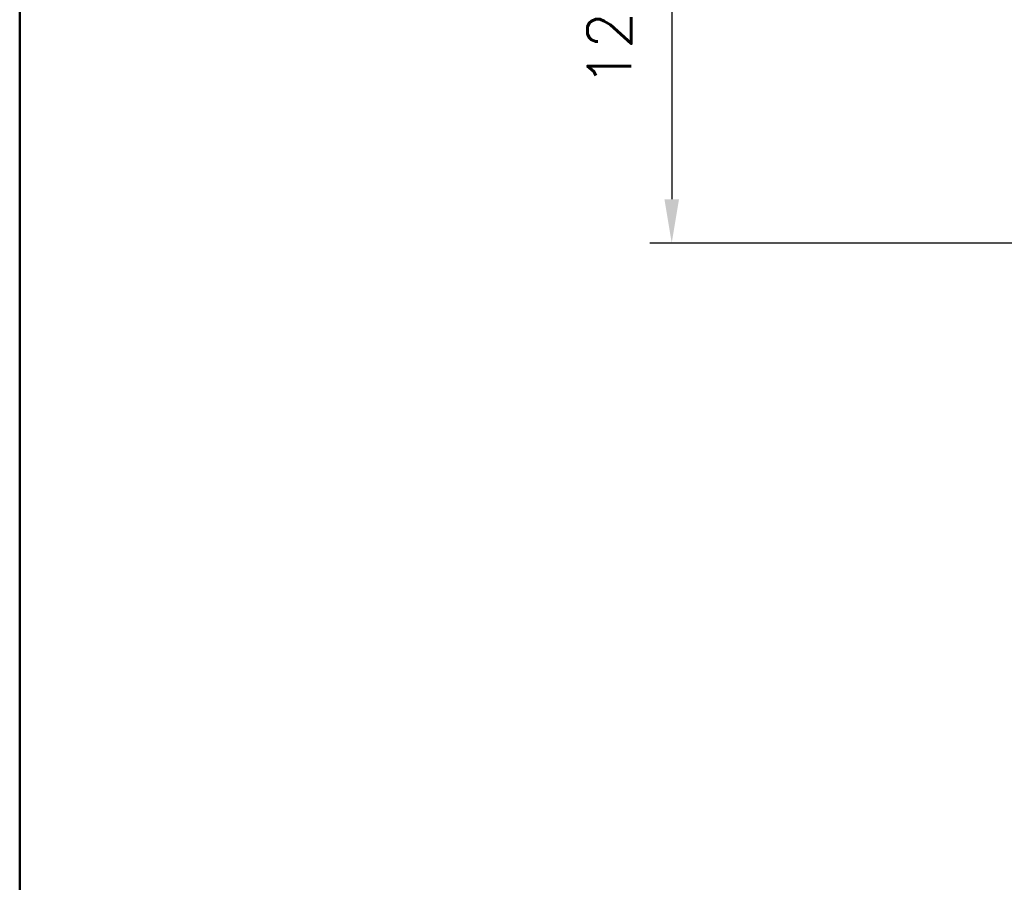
# Model space of a CAD drawing. Extents: x 0 to 391, y 0 to 275.
# Tile 7 of 14: x 6 to 63, y 142 to 191. Entities that reach past the tile are written whole.
import ezdxf

# ---------------------------------------------------------------- set-up
doc = ezdxf.new("R2010")
doc.units = 0
doc.header["$LTSCALE"] = 0.5
doc.header["$MEASUREMENT"] = 0
doc.layers.get('Defpoints').update_dxf_attribs({"color": 104, "lineweight": 0})
doc.layers.add('FORMAT', color=7, linetype='Continuous')
doc.layers.add('TEXT', color=5, linetype='Continuous')
doc.styles.add('ROMANS', font='romans', dxfattribs={"height": 2.5})
doc.dimstyles.new('DIMS', dxfattribs={"dimtxt": 2.5, "dimasz": 2.5, "dimexe": 1.25, "dimexo": 2, "dimgap": 1.25, "dimtad": 1, "dimdec": 4, "dimzin": 0, "dimdsep": 46, "dimtxsty": 'ROMANS', "dimcen": 2.5, "dimadec": 0, "dimazin": 0, "dimtfac": 1, "dimtdec": 4, "dimtmove": 0, "dimatfit": 3, "dimfxl": 0, "dimtolj": 1, "dimtzin": 0, "dimarcsym": 0})

# ---------------------------------------------------------------- blocks, each defined once
blk = doc.blocks.new('FORMAT A3 FIXED')
at = {"layer": 'FORMAT', "color": 1, "lineweight": 50}
blk.add_line((6.5, 268.438), (6.5, 6.5), dxfattribs=at)
blk = doc.blocks.new('*D82')
at = {"layer": 'Defpoints', "color": 0}
for p in [(75.193, 238.499), (43.793, 178.292), (67.535, 178.292)]:
    blk.add_point(p, dxfattribs=at)
at = {"layer": 'TEXT', "color": 0, "lineweight": -2}
for p, q in [((73.193, 238.499), (42.543, 238.499)), ((43.793, 235.999), (43.793, 180.792)), ((65.535, 178.292), (42.543, 178.292))]:
    blk.add_line(p, q, dxfattribs=at)
at = {"layer": 'TEXT', "color": 0}
for points in [[(44.21, 235.999), (43.377, 235.999), (43.793, 238.499)], [(43.377, 180.792), (44.21, 180.792), (43.793, 178.292)]]:
    blk.add_solid(points, dxfattribs=at)
at = {"layer": 'TEXT', "color": 0, "insert": (40.642, 208.396), "char_height": 2.5, "attachment_point": 5, "rotation": 90, "style": 'ROMANS'}
blk.add_mtext('\\A1;120 (OVER CERT. LABEL)', dxfattribs=at)

msp = doc.modelspace()

# ---------------------------------------------------------------- block references
at = {"color": 0}
msp.add_blockref('FORMAT A3 FIXED', (0, 0), dxfattribs=at)

# ---------------------------------------------------------------- dimensions: what is measured, and where the dimension line sits
at = {"layer": 'TEXT'}
dim = msp.add_linear_dim(base=(43.793, 178.292), p1=(75.193, 238.499), p2=(67.535, 178.292), angle=90, text='<> (OVER CERT. LABEL)', dimstyle='DIMS', override={"dimdec": 0, "dimlfac": 2, "dimdsep": 0, "dimtdec": 2, "dimtmove": 2}, dxfattribs=at)
dim.commit()
dim.dimension.update_dxf_attribs({"geometry": '*D82', "text_midpoint": (40.642, 208.396)})

doc.saveas('drawing.dxf')
